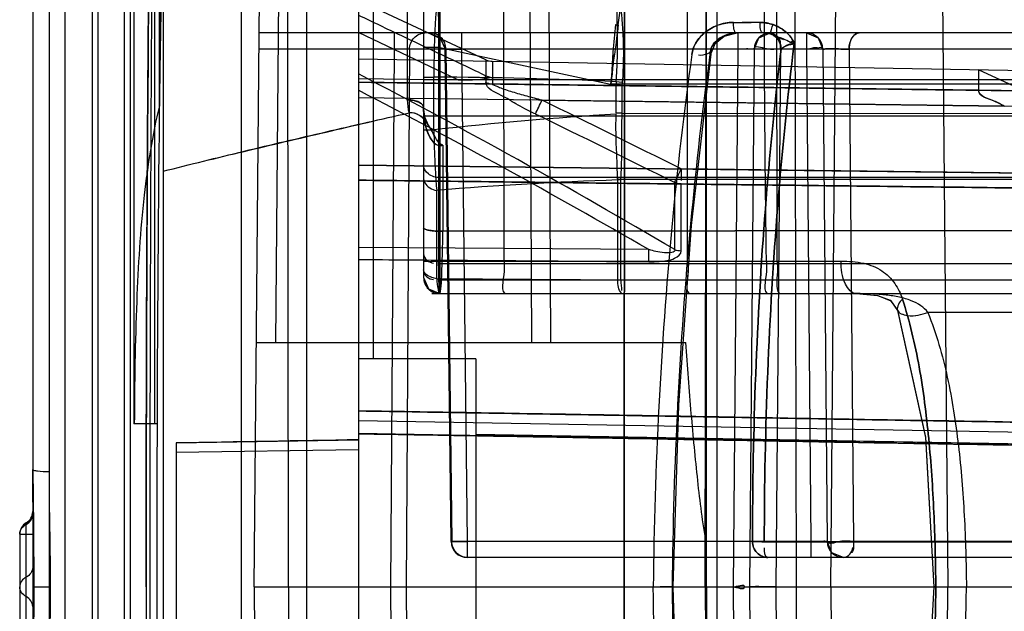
# Model space of a CAD drawing. Header units: millimetres. Extents: x 209 to 825, y 116 to 1310.
# Tile 38 of 70: x 208.56 to 223.68, y 1058.39 to 1067.47. Entities that reach past the tile are written whole.
import ezdxf

# ---------------------------------------------------------------- set-up
doc = ezdxf.new("R2010")
doc.units = ezdxf.units.MM
doc.header["$LTSCALE"] = 92.70943
doc.layers.get('0').update_dxf_attribs({"linetype": 'CONTINUOUS'})

msp = doc.modelspace()

# ---------------------------------------------------------------- linework, layer by layer
at = {"color": 7, "linetype": 'Continuous'}
for p, q in [((212.963, 1308.764), (212.963, 166.764)), ((210.763, 1306.564), (210.763, 168.964)), ((211.963, 1306.564), (211.963, 168.964)), ((213.763, 1081.764), (213.763, 1035.764)), ((209.763, 1075.764), (209.763, 1041.764)), ((210.707, 1066.148), (210.707, 1075.764)), ((219.263, 1075.764), (219.263, 1041.764)), ((210.317, 1075.591), (210.317, 1061.264)), ((208.763, 1074.764), (208.763, 1042.764)), ((210.631, 1074.199), (210.631, 1061.264)), ((212.163, 1058.764), (212.296, 1074.014)), ((214.513, 1074.014), (214.513, 1066.239)), ((212.496, 1062.514), (212.594, 1073.766)), ((212.689, 1058.764), (212.673, 1073.766)), ((213.994, 1062.264), (213.994, 1073.766)), ((214.763, 1073.764), (214.763, 1063.514)), ((214.994, 1073.766), (214.994, 1063.76)), ((215.998, 1063.76), (215.991, 1073.766)), ((216.425, 1062.514), (216.372, 1073.766)), ((216.654, 1073.766), (216.709, 1062.514)), ((217.84, 1058.764), (217.853, 1073.766)), ((217.854, 1073.766), (217.84, 1058.764)), ((218.816, 1063.76), (218.806, 1073.766)), ((219.087, 1058.764), (219.105, 1073.766)), ((219.104, 1058.764), (219.106, 1073.766)), ((220.191, 1063.76), (220.178, 1073.766)), ((220.451, 1073.766), (220.482, 1058.764)), ((221.013, 1058.764), (221.144, 1073.766)), ((222.678, 1073.766), (222.809, 1058.764)), ((209.673, 1072.109), (209.673, 1045.42)), ((210.171, 1045.418), (210.171, 1072.111)), ((210.171, 1045.417), (210.171, 1072.111)), ((209.013, 1071.764), (209.013, 1045.764)), ((209.263, 1046.014), (209.263, 1071.514)), ((210.263, 1046.014), (210.263, 1071.514)), ((215.013, 1068.414), (215.013, 1063.264)), ((215.72, 1066.852), (213.763, 1067.764)), ((217.751, 1067.389), (217.778, 1067.602)), ((219.518, 1067.426), (219.79, 1067.426)), ((219.926, 1067.426), (219.654, 1067.426)), ((228.447, 1067.264), (212.237, 1067.264)), ((215.3, 1066.54), (213.763, 1067.27)), ((214.309, 1067.264), (214.309, 1067.016)), ((215.343, 1067.264), (215.343, 1067.016)), ((219.585, 1067.264), (219.585, 1067.016)), ((220.641, 1067.264), (220.641, 1067.016)), ((220.641, 1067.264), (220.817, 1067.192)), ((228.691, 1067.017), (212.235, 1067.016)), ((214.309, 1067.016), (214.257, 1058.764)), ((214.547, 1067.016), (214.494, 1058.764)), ((215.013, 1067.042), (214.763, 1067.042)), ((215.013, 1067.041), (217.634, 1066.477)), ((215.184, 1059.461), (215.093, 1067.016)), ((215.105, 1067.016), (215.196, 1059.462)), ((215.343, 1067.016), (215.434, 1059.462)), ((219.585, 1067.016), (219.513, 1058.764)), ((219.835, 1067.016), (219.763, 1058.764)), ((220.239, 1067.016), (220.167, 1058.764)), ((220.641, 1067.016), (220.707, 1059.462)), ((220.891, 1067.016), (220.957, 1059.462)), ((221.295, 1067.016), (221.361, 1059.462)), ((225.417, 1066.661), (213.763, 1066.864)), ((215.72, 1066.852), (215.72, 1066.505)), ((215.821, 1066.828), (215.821, 1066.482)), ((223.282, 1066.698), (223.282, 1066.386)), ((226.163, 1065.355), (223.282, 1066.698)), ((215.3, 1066.539), (213.763, 1066.56)), ((214.763, 1066.586), (214.92, 1066.586)), ((228.827, 1066.543), (214.763, 1066.543)), ((214.92, 1065.775), (214.92, 1066.586)), ((225.417, 1066.358), (213.763, 1066.509)), ((223.282, 1066.386), (215.821, 1066.483)), ((226.563, 1066.477), (217.634, 1066.477)), ((217.718, 1066.034), (217.718, 1066.477)), ((217.72, 1066.517), (217.813, 1066.51)), ((217.811, 1066.034), (217.811, 1066.477)), ((225.417, 1066.118), (213.763, 1066.27)), ((223.676, 1066.141), (213.763, 1066.27)), ((216.582, 1066.233), (223.676, 1066.141)), ((228.837, 1065.986), (214.763, 1065.986)), ((217.811, 1066.034), (217.718, 1066.034)), ((217.811, 1066.028), (226.563, 1066.034)), ((214.92, 1065.775), (214.763, 1065.775)), ((215.057, 1065.543), (215.057, 1064.223)), ((225.062, 1065.102), (213.763, 1065.234)), ((213.763, 1065.234), (225.063, 1065.103)), ((213.763, 1065.234), (225.062, 1065.102)), ((228.871, 1065.044), (215.013, 1065.044)), ((225.815, 1065.094), (218.718, 1065.177)), ((225.063, 1064.873), (213.763, 1065.004)), ((217.739, 1065.007), (217.739, 1063.475)), ((226.563, 1065.018), (217.789, 1065.014)), ((218.616, 1064.969), (218.616, 1063.94)), ((218.718, 1063.922), (218.718, 1064.947)), ((214.964, 1063.493), (214.964, 1064.848)), ((215.013, 1064.222), (215.057, 1064.223)), ((215.057, 1064.223), (215.013, 1064.222)), ((228.646, 1064.242), (215.056, 1064.223)), ((215.056, 1064.223), (228.646, 1064.242)), ((218.221, 1063.939), (213.763, 1063.974)), ((214.994, 1063.76), (221.17, 1063.76)), ((228.89, 1063.721), (215.013, 1063.721)), ((226.263, 1063.47), (215.013, 1063.47)), ((214.888, 1063.264), (228.907, 1063.264)), ((228.907, 1063.269), (215.013, 1063.26)), ((226.263, 1062.975), (222.504, 1062.975)), ((212.196, 1062.514), (218.787, 1062.514)), ((215.563, 1062.264), (213.763, 1062.264)), ((215.563, 1062.264), (215.563, 1055.264)), ((215.563, 1061.437), (225.063, 1061.271)), ((225.063, 1061.27), (215.563, 1061.436)), ((210.671, 1061.264), (210.317, 1061.264)), ((225.417, 1061.111), (213.763, 1061.314)), ((225.417, 1061.111), (213.763, 1061.314)), ((225.457, 1060.911), (213.763, 1061.116)), ((225.417, 1060.931), (215.563, 1061.103)), ((210.963, 1060.974), (213.763, 1061.022)), ((210.963, 1060.974), (210.963, 1056.555)), ((213.763, 1060.865), (210.963, 1060.826)), ((208.663, 1057.783), (208.663, 1059.746)), ((208.563, 1059.573), (208.563, 1057.956)), ((208.563, 1059.573), (208.763, 1059.573)), ((208.663, 1059.573), (208.763, 1059.573)), ((220.707, 1059.462), (215.196, 1059.462)), ((215.434, 1059.462), (215.434, 1059.214)), ((219.992, 1059.457), (227.263, 1059.457)), ((227.263, 1059.457), (219.992, 1059.457)), ((220.707, 1059.462), (220.707, 1059.214)), ((221.031, 1059.287), (220.957, 1059.462)), ((227.558, 1059.462), (221.361, 1059.462)), ((227.319, 1059.214), (215.434, 1059.214)), ((208.782, 1058.764), (209.032, 1058.764)), ((212.163, 1058.764), (212.296, 1043.514)), ((212.163, 1058.764), (228.187, 1058.764)), ((212.689, 1058.764), (212.673, 1043.762)), ((214.257, 1058.764), (214.309, 1050.512)), ((214.494, 1058.764), (214.547, 1050.512)), ((217.84, 1058.764), (217.853, 1043.762)), ((217.854, 1043.762), (217.84, 1058.764)), ((219.087, 1058.764), (219.105, 1043.762)), ((219.104, 1058.764), (219.106, 1043.762)), ((219.513, 1058.764), (219.585, 1050.512)), ((219.763, 1058.764), (219.835, 1050.512)), ((220.167, 1058.764), (220.239, 1050.512)), ((220.482, 1058.764), (220.451, 1043.762)), ((221.013, 1058.764), (221.144, 1043.762)), ((222.678, 1043.762), (222.809, 1058.764))]:
    msp.add_line(p, q, dxfattribs=at)
for points in [[(214.843, 1067.264), (215.017, 1067.193), (215.093, 1067.021)], [(214.843, 1067.264), (215.019, 1067.192), (215.093, 1067.017)], [(219.182, 1066.967), (219.237, 1067.105), (219.376, 1067.216), (219.575, 1067.264)], [(219.219, 1067.077), (219.323, 1067.185), (219.444, 1067.244), (219.575, 1067.264)], [(219.835, 1067.016), (219.909, 1067.192), (220.085, 1067.264)], [(219.835, 1067.016), (219.909, 1067.192), (220.085, 1067.264)], [(219.982, 1067.264), (220.022, 1067.262), (220.061, 1067.257), (220.099, 1067.247)], [(220.641, 1067.264), (220.817, 1067.192), (220.891, 1067.016)], [(220.384, 1067.119), (220.401, 1067.125), (220.417, 1067.131), (220.436, 1067.139)], [(220.384, 1067.119), (220.407, 1067.119), (220.431, 1067.112), (220.452, 1067.1)], [(220.452, 1067.1), (220.448, 1067.113), (220.442, 1067.126), (220.436, 1067.139)], [(217.669, 1066.938), (217.665, 1066.83), (217.658, 1066.724), (217.651, 1066.62), (217.641, 1066.52)], [(217.643, 1066.519), (217.655, 1066.614), (217.664, 1066.717), (217.676, 1066.825), (217.695, 1066.936)], [(218.678, 1061.552), (218.876, 1064.308), (219.184, 1066.984)], [(215.698, 1066.558), (215.708, 1066.579), (215.715, 1066.596), (215.72, 1066.607)], [(215.821, 1066.583), (215.779, 1066.574), (215.739, 1066.565), (215.698, 1066.557)], [(215.72, 1066.607), (215.753, 1066.594), (215.787, 1066.586), (215.821, 1066.583)], [(214.84, 1065.845), (214.786, 1065.962), (214.763, 1066.117)], [(214.84, 1065.845), (214.784, 1065.969), (214.763, 1066.116)], [(215.057, 1065.543), (215.042, 1065.538), (215.028, 1065.535), (215.013, 1065.534)], [(215.013, 1065.535), (215.027, 1065.536), (215.042, 1065.539), (215.057, 1065.543)], [(217.789, 1065.014), (217.771, 1065.016), (217.738, 1065.025)], [(217.789, 1065.014), (217.772, 1065.011), (217.755, 1065.008), (217.739, 1065.007)], [(218.718, 1064.947), (218.683, 1064.95), (218.649, 1064.957), (218.616, 1064.969)], [(218.594, 1058.764), (218.678, 1061.552), (218.876, 1064.308)], [(214.763, 1063.514), (214.845, 1063.329), (215.013, 1063.264)], [(214.763, 1063.514), (214.839, 1063.335), (215.013, 1063.264)], [(214.763, 1063.514), (214.837, 1063.337), (215.013, 1063.264)], [(217.788, 1063.47), (217.771, 1063.471), (217.739, 1063.475)], [(217.802, 1063.272), (217.809, 1063.268), (217.811, 1063.265), (217.813, 1063.264)], [(221.404, 1063.264), (221.731, 1063.238), (221.926, 1063.162), (222.036, 1063.011)], [(221.404, 1063.264), (221.734, 1063.237), (221.937, 1063.154), (222.037, 1063.007)], [(222.037, 1063.008), (222.466, 1061.062), (222.595, 1058.766)], [(222.037, 1063.007), (222.467, 1061.055), (222.595, 1058.763)], [(208.763, 1060.564), (208.773, 1059.689), (208.782, 1058.764)], [(221.207, 1059.214), (221.031, 1059.287), (220.957, 1059.462)], [(208.782, 1058.765), (208.773, 1057.84), (208.763, 1056.965)], [(219.184, 1050.544), (218.876, 1053.22), (218.678, 1055.976), (218.594, 1058.765)], [(222.595, 1058.766), (222.467, 1056.474), (222.037, 1054.521)], [(222.595, 1058.763), (222.466, 1056.467), (222.037, 1054.521)]]:
    msp.add_lwpolyline(points, dxfattribs=at)
for centre, radius, start, end in [((217.77, 1067.745), 0.357, 260.8993, 266.8884), ((220.085, 1067.014), 0.25, 90, 179.5), ((220.641, 1067.014), 0.25, 0.5, 90), ((166.19, 975.296), 102.987, 59.3987, 62.48789), ((214.712, 1001.958), 64.628, 87.3324, 89.81517), ((218.34, 1066.477), 0.621, 176.3254, 179.9979), ((218.249, 1066.477), 0.437, 175.6192, 179.9964), ((161.833, 966.465), 112.609, 59.95125, 62.53864), ((215.314, 1066.239), 0.801, 180.037, 194.5901), ((62.054, 750.989), 351.081, 63.49775, 63.8866), ((221.139, 1009.663), 56.459, 93.474, 96.3244), ((47.581, 720.419), 384.665, 63.60003, 63.95467), ((219.747, 1005.691), 59.351, 91.93878, 94.62211), ((217.861, 1065.019), 0.123, 176.9297, 185.3416), ((215.013, 1063.514), 0.25, 179.9956, 270), ((208.563, 1059.919), 0.2, 300.008, 360), ((208.763, 1059.573), 0.2, 120.005, 180), ((215.434, 1059.464), 0.25, 180.6898, 270), ((221.207, 1059.464), 0.25, 180.5, 270)]:
    msp.add_arc(centre, radius, start, end, dxfattribs=at)
for centre, major_axis, ratio, start_param, end_param in [((210.853, 1058.764), (0, 20), 0.017455, 0.603191, 2.538401), ((210.894, 1058.764), (0, 13), 0.017455, 0.614957, 2.526636), ((213.763, 1058.764), (744.77, 12.803), 0.00303, 1.570744, 1.574504)]:
    msp.add_ellipse(centre, major_axis=major_axis, ratio=ratio, start_param=start_param, end_param=end_param, dxfattribs=at)
for points, knots in [([(210.657, 1042.977), (210.643, 1044.034), (210.619, 1046.231), (210.592, 1049.63), (210.574, 1053.21), (210.565, 1056.9), (210.565, 1060.628), (210.574, 1064.318), (210.592, 1067.899), (210.619, 1071.297), (210.643, 1073.495), (210.657, 1074.552)], [0, 0, 0, 0, 0.100414, 0.208777, 0.322924, 0.44058, 0.559415, 0.677072, 0.79122, 0.899584, 1, 1, 1, 1]), ([(210.504, 1058.764), (210.504, 1059.74), (210.506, 1061.671), (210.517, 1064.516), (210.535, 1067.236), (210.56, 1069.774), (210.591, 1072.074), (210.617, 1073.523), (210.631, 1074.199)], [0, 0, 0, 0, 0.189691, 0.375302, 0.55283, 0.718446, 0.868581, 1, 1, 1, 1]), ([(220.024, 1063.76), (220.01, 1064.875), (219.987, 1067.101), (220, 1070.437), (219.977, 1072.658), (219.964, 1073.766)], [0, 0, 0, 0, 0.33424, 0.667564, 1, 1, 1, 1]), ([(210.763, 1069.383), (210.755, 1069.066), (210.741, 1068.388), (210.722, 1067.31), (210.712, 1066.548), (210.707, 1066.148)], [0, 0, 0, 0, 0.293826, 0.6287, 1, 1, 1, 1]), ([(215.013, 1067.041), (215.007, 1067.177), (214.998, 1067.433), (214.984, 1067.787), (214.973, 1068.07), (214.967, 1068.232), (214.964, 1068.297)], [0, 0, 0, 0, 0.322975, 0.613041, 0.845268, 1, 1, 1, 1]), ([(214.964, 1067.701), (214.957, 1067.634), (214.943, 1067.48), (214.931, 1067.222), (214.922, 1066.917), (214.92, 1066.699), (214.92, 1066.586)], [0, 0, 0, 0, 0.179945, 0.415225, 0.695923, 1, 1, 1, 1]), ([(217.72, 1066.517), (217.727, 1066.639), (217.739, 1066.874), (217.742, 1067.199), (217.733, 1067.465), (217.735, 1067.619), (217.739, 1067.682)], [0, 0, 0, 0, 0.316096, 0.60374, 0.83773, 1, 1, 1, 1]), ([(217.788, 1067.678), (217.792, 1067.614), (217.806, 1067.46), (217.827, 1067.194), (217.832, 1066.867), (217.821, 1066.633), (217.813, 1066.51)], [0, 0, 0, 0, 0.163047, 0.397464, 0.684662, 1, 1, 1, 1]), ([(213.763, 1067.539), (213.98, 1067.435), (214.415, 1067.228), (215.068, 1066.918), (215.503, 1066.711), (215.72, 1066.607)], [0, 0, 0, 0, 0.333258, 0.666582, 1, 1, 1, 1]), ([(217.634, 1066.477), (217.651, 1066.559), (217.659, 1066.725), (217.676, 1067.031), (217.697, 1067.253), (217.714, 1067.393)], [0, 0, 0, 0, 0.274781, 0.539748, 1, 1, 1, 1]), ([(217.751, 1067.389), (217.732, 1067.249), (217.708, 1067.028), (217.659, 1066.725), (217.651, 1066.559), (217.634, 1066.477)], [0, 0, 0, 0, 0.461221, 0.725379, 1, 1, 1, 1]), ([(218.88, 1066.936), (218.888, 1066.998), (218.937, 1067.128), (219.083, 1067.288), (219.285, 1067.399), (219.441, 1067.425), (219.518, 1067.426)], [0, 0, 0, 0, 0.216203, 0.464728, 0.732577, 1, 1, 1, 1]), ([(219.518, 1067.426), (219.434, 1067.426), (219.271, 1067.396), (219.069, 1067.277), (218.932, 1067.119), (218.888, 1066.995), (218.88, 1066.936)], [0, 0, 0, 0, 0.291483, 0.557427, 0.795482, 1, 1, 1, 1]), ([(220.128, 1067.392), (220.181, 1067.372), (220.314, 1067.306), (220.421, 1067.186), (220.452, 1067.1)], [0, 0, 0, 0, 0.380634, 1, 1, 1, 1]), ([(220.436, 1067.139), (220.397, 1067.214), (220.297, 1067.315), (220.176, 1067.376), (220.128, 1067.392)], [0, 0, 0, 0, 0.62883, 1, 1, 1, 1]), ([(214.547, 1067.016), (214.547, 1067.079), (214.595, 1067.208), (214.723, 1067.264), (214.784, 1067.264)], [0, 0, 0, 0, 0.508962, 1, 1, 1, 1]), ([(215.105, 1067.016), (215.105, 1067.079), (215.056, 1067.208), (214.928, 1067.264), (214.868, 1067.264)], [0, 0, 0, 0, 0.508964, 1, 1, 1, 1]), ([(219.575, 1067.264), (219.525, 1067.264), (219.366, 1067.24), (219.204, 1067.125), (219.174, 1067.016)], [0, 0, 0, 0, 0.304023, 1, 1, 1, 1]), ([(219.174, 1067.016), (219.185, 1067.052), (219.233, 1067.139), (219.376, 1067.237), (219.511, 1067.263), (219.575, 1067.264)], [0, 0, 0, 0, 0.215736, 0.596217, 1, 1, 1, 1]), ([(220.099, 1067.247), (220.148, 1067.224), (220.221, 1067.162), (220.248, 1067.069), (220.25, 1067.016)], [0, 0, 0, 0, 0.507726, 1, 1, 1, 1]), ([(220.25, 1067.016), (220.248, 1067.074), (220.219, 1067.166), (220.144, 1067.226), (220.099, 1067.247)], [0, 0, 0, 0, 0.532842, 1, 1, 1, 1]), ([(221.449, 1067.264), (221.429, 1067.264), (221.327, 1067.225), (221.295, 1067.099), (221.295, 1067.016)], [0, 0, 0, 0, 0.193216, 1, 1, 1, 1]), ([(221.295, 1067.016), (221.295, 1067.047), (221.304, 1067.144), (221.379, 1067.264), (221.449, 1067.264)], [0, 0, 0, 0, 0.305389, 1, 1, 1, 1]), ([(215.105, 1067.016), (215.063, 1067.018), (215.264, 1067.018), (215.306, 1067.017), (215.343, 1067.016)], [0, 0, 0, 0, 0.535617, 1, 1, 1, 1]), ([(215.343, 1067.016), (215.306, 1067.017), (215.264, 1067.018), (215.063, 1067.018), (215.105, 1067.016)], [0, 0, 0, 0, 0.464415, 1, 1, 1, 1]), ([(218.582, 1058.764), (218.591, 1059.698), (218.648, 1061.558), (218.844, 1064.311), (219.051, 1066.126), (219.174, 1067.016)], [0, 0, 0, 0, 0.338233, 0.674208, 1, 1, 1, 1]), ([(219.835, 1067.016), (219.835, 1067.023), (219.794, 1067.009), (219.756, 1067.022), (219.673, 1067.015), (219.617, 1067.017), (219.585, 1067.016)], [0, 0, 0, 0, 0.082688, 0.303796, 0.623014, 1, 1, 1, 1]), ([(219.811, 1059.462), (219.811, 1060.317), (219.844, 1062.019), (219.99, 1064.539), (220.153, 1066.201), (220.25, 1067.016)], [0, 0, 0, 0, 0.338818, 0.674453, 1, 1, 1, 1]), ([(220.25, 1067.016), (220.153, 1066.201), (219.99, 1064.539), (219.844, 1062.019), (219.811, 1060.317), (219.811, 1059.462)], [0, 0, 0, 0, 0.325547, 0.661181, 1, 1, 1, 1]), ([(220.239, 1067.016), (220.169, 1067.018), (220.069, 1066.986), (219.836, 1067.081), (219.835, 1067.016)], [0, 0, 0, 0, 0.522353, 1, 1, 1, 1]), ([(220.452, 1067.1), (220.349, 1066.275), (220.18, 1064.595), (220.028, 1062.046), (219.993, 1060.323), (219.992, 1059.457)], [0, 0, 0, 0, 0.325305, 0.66108, 1, 1, 1, 1]), ([(219.992, 1059.457), (219.993, 1060.323), (220.028, 1062.046), (220.18, 1064.595), (220.349, 1066.275), (220.452, 1067.1)], [0, 0, 0, 0, 0.33892, 0.674695, 1, 1, 1, 1]), ([(220.891, 1067.016), (220.891, 1067.02), (220.912, 1067.014), (220.933, 1067.021), (220.98, 1067.018), (221.057, 1067.02), (221.165, 1067.018), (221.252, 1067.017), (221.295, 1067.016)], [0, 0, 0, 0, 0.025643, 0.097129, 0.206956, 0.347543, 0.682423, 1, 1, 1, 1]), ([(221.295, 1067.016), (221.252, 1067.017), (221.165, 1067.018), (221.057, 1067.02), (220.98, 1067.018), (220.933, 1067.021), (220.912, 1067.014), (220.891, 1067.02), (220.891, 1067.016)], [0, 0, 0, 0, 0.317522, 0.652333, 0.792937, 0.902807, 0.974337, 1, 1, 1, 1]), ([(218.88, 1066.936), (218.757, 1066.054), (218.551, 1064.256), (218.355, 1061.53), (218.298, 1059.688), (218.288, 1058.764)], [0, 0, 0, 0, 0.325947, 0.661964, 1, 1, 1, 1]), ([(215.698, 1066.558), (215.617, 1066.544), (215.484, 1066.54), (215.351, 1066.539), (215.3, 1066.54)], [0, 0, 0, 0, 0.616481, 1, 1, 1, 1]), ([(213.763, 1066.509), (215.057, 1066.492), (217.646, 1066.459), (221.53, 1066.408), (224.121, 1066.375), (225.417, 1066.358)], [0, 0, 0, 0, 0.333051, 0.666387, 1, 1, 1, 1]), ([(213.763, 1066.509), (214.82, 1066.495), (216.935, 1066.468), (220.108, 1066.427), (222.224, 1066.4), (223.282, 1066.386)], [0, 0, 0, 0, 0.333105, 0.66644, 1, 1, 1, 1]), ([(216.48, 1066.021), (216.426, 1066.047), (216.326, 1066.098), (216.145, 1066.191), (215.964, 1066.319), (215.72, 1066.402), (215.72, 1066.505)], [0, 0, 0, 0, 0.200094, 0.375602, 0.659928, 1, 1, 1, 1]), ([(215.72, 1066.505), (215.736, 1066.498), (215.769, 1066.487), (215.804, 1066.483), (215.821, 1066.482)], [0, 0, 0, 0, 0.498844, 1, 1, 1, 1]), ([(216.582, 1066.233), (216.505, 1066.253), (216.353, 1066.292), (216.167, 1066.345), (216.028, 1066.389), (215.931, 1066.421), (215.873, 1066.451), (215.821, 1066.469), (215.821, 1066.482)], [0, 0, 0, 0, 0.296814, 0.584468, 0.721339, 0.847089, 0.950053, 1, 1, 1, 1]), ([(223.676, 1066.141), (223.624, 1066.166), (223.506, 1066.244), (223.287, 1066.288), (223.282, 1066.386)], [0, 0, 0, 0, 0.372821, 1, 1, 1, 1]), ([(223.676, 1066.141), (223.63, 1066.163), (223.511, 1066.24), (223.282, 1066.282), (223.282, 1066.386)], [0, 0, 0, 0, 0.328977, 1, 1, 1, 1]), ([(210.707, 1066.148), (210.599, 1065.696), (210.442, 1064.697), (210.342, 1063.063), (210.326, 1061.892), (210.322, 1061.264)], [0, 0, 0, 0, 0.283748, 0.616467, 1, 1, 1, 1]), ([(214.763, 1066.116), (214.761, 1066.137), (214.744, 1066.172), (214.686, 1066.208), (214.608, 1066.233), (214.548, 1066.238), (214.513, 1066.239)], [0, 0, 0, 0, 0.184054, 0.393392, 0.654264, 1, 1, 1, 1]), ([(214.513, 1066.239), (214.553, 1066.238), (214.614, 1066.232), (214.687, 1066.206), (214.74, 1066.174), (214.76, 1066.14), (214.763, 1066.116)], [0, 0, 0, 0, 0.395819, 0.607459, 0.784062, 1, 1, 1, 1]), ([(214.763, 1066.116), (214.763, 1066.039), (214.777, 1065.902), (214.83, 1065.699), (214.927, 1065.539), (215.013, 1065.535)], [0, 0, 0, 0, 0.348271, 0.609435, 1, 1, 1, 1]), ([(215.013, 1065.534), (214.949, 1065.538), (214.855, 1065.647), (214.785, 1065.851), (214.763, 1066.012), (214.763, 1066.116)], [0, 0, 0, 0, 0.290752, 0.53363, 1, 1, 1, 1]), ([(210.763, 1065.142), (211.177, 1065.247), (212.012, 1065.451), (213.272, 1065.744), (214.114, 1065.943), (214.539, 1066.037)], [0, 0, 0, 0, 0.330502, 0.663877, 1, 1, 1, 1]), ([(210.763, 1065.142), (211.177, 1065.247), (212.01, 1065.453), (213.269, 1065.749), (214.114, 1065.943), (214.539, 1066.037)], [0, 0, 0, 0, 0.330119, 0.663468, 1, 1, 1, 1]), ([(215.057, 1065.543), (215.001, 1065.559), (214.927, 1065.694), (214.84, 1065.855), (214.719, 1066.011), (214.593, 1066.049), (214.539, 1066.038)], [0, 0, 0, 0, 0.233187, 0.532507, 0.776066, 1, 1, 1, 1]), ([(215.057, 1065.543), (214.999, 1065.55), (214.934, 1065.686), (214.849, 1065.836), (214.737, 1066), (214.602, 1066.044), (214.539, 1066.037)], [0, 0, 0, 0, 0.232286, 0.487682, 0.746597, 1, 1, 1, 1]), ([(217.738, 1065.025), (217.738, 1065.117), (217.733, 1065.322), (217.714, 1065.653), (217.715, 1065.893), (217.718, 1066.02)], [0, 0, 0, 0, 0.276655, 0.618415, 1, 1, 1, 1]), ([(217.789, 1065.014), (217.796, 1065.084), (217.804, 1065.238), (217.803, 1065.479), (217.803, 1065.746), (217.808, 1065.931), (217.811, 1066.028)], [0, 0, 0, 0, 0.210316, 0.453584, 0.713279, 1, 1, 1, 1]), ([(214.92, 1065.775), (214.922, 1065.666), (214.927, 1065.45), (214.942, 1065.141), (214.955, 1064.941), (214.964, 1064.848)], [0, 0, 0, 0, 0.353228, 0.699245, 1, 1, 1, 1]), ([(215.013, 1065.044), (214.951, 1065.044), (214.831, 1065.074), (214.763, 1065.188), (214.763, 1065.24)], [0, 0, 0, 0, 0.542267, 1, 1, 1, 1]), ([(218.616, 1064.969), (218.621, 1064.98), (218.655, 1065.05), (218.689, 1065.119), (218.718, 1065.177)], [0, 0, 0, 0, 0.159679, 1, 1, 1, 1]), ([(225.063, 1064.872), (223.807, 1064.887), (221.295, 1064.917), (217.528, 1064.96), (215.018, 1064.99), (213.763, 1065.005)], [0, 0, 0, 0, 0.333542, 0.666872, 1, 1, 1, 1]), ([(213.763, 1065.005), (215.018, 1064.99), (217.528, 1064.96), (221.295, 1064.917), (223.807, 1064.887), (225.063, 1064.872)], [0, 0, 0, 0, 0.333125, 0.666456, 1, 1, 1, 1]), ([(214.763, 1065.023), (214.763, 1065.003), (214.796, 1064.912), (214.892, 1064.859), (214.964, 1064.848)], [0, 0, 0, 0, 0.213492, 1, 1, 1, 1]), ([(217.788, 1063.47), (217.788, 1063.658), (217.788, 1064.016), (217.788, 1064.531), (217.788, 1064.858), (217.789, 1065.014)], [0, 0, 0, 0, 0.364308, 0.69669, 1, 1, 1, 1]), ([(218.718, 1064.947), (219.422, 1064.939), (220.832, 1064.922), (222.947, 1064.898), (224.358, 1064.881), (225.063, 1064.872)], [0, 0, 0, 0, 0.333212, 0.666548, 1, 1, 1, 1]), ([(214.763, 1064.273), (214.77, 1064.264), (214.792, 1064.245), (214.848, 1064.235), (214.923, 1064.224), (214.979, 1064.222), (215.013, 1064.222)], [0, 0, 0, 0, 0.125947, 0.338024, 0.624086, 1, 1, 1, 1]), ([(215.013, 1064.222), (214.98, 1064.222), (214.922, 1064.224), (214.847, 1064.235), (214.791, 1064.245), (214.769, 1064.264), (214.763, 1064.273)], [0, 0, 0, 0, 0.372727, 0.666623, 0.880594, 1, 1, 1, 1]), ([(215.013, 1063.264), (215.019, 1063.287), (215.038, 1063.375), (215.041, 1063.569), (215.053, 1063.865), (215.058, 1064.095), (215.057, 1064.223)], [0, 0, 0, 0, 0.07387, 0.280968, 0.602344, 1, 1, 1, 1]), ([(218.221, 1063.754), (218.221, 1063.767), (218.22, 1063.829), (218.22, 1063.89), (218.221, 1063.939)], [0, 0, 0, 0, 0.20811, 1, 1, 1, 1]), ([(218.616, 1063.94), (218.633, 1063.889), (218.385, 1063.885), (218.3, 1063.919), (218.221, 1063.939)], [0, 0, 0, 0, 0.396751, 1, 1, 1, 1]), ([(218.221, 1063.754), (218.274, 1063.753), (218.408, 1063.759), (218.585, 1063.773), (218.718, 1063.872), (218.718, 1063.922)], [0, 0, 0, 0, 0.285999, 0.723837, 1, 1, 1, 1]), ([(213.763, 1063.789), (214.258, 1063.785), (215.249, 1063.777), (216.735, 1063.766), (217.726, 1063.758), (218.221, 1063.754)], [0, 0, 0, 0, 0.333295, 0.666627, 1, 1, 1, 1]), ([(214.763, 1063.762), (214.763, 1063.756), (214.799, 1063.768), (214.834, 1063.756), (214.912, 1063.762), (214.965, 1063.76), (214.994, 1063.76)], [0, 0, 0, 0, 0.073427, 0.288405, 0.623256, 1, 1, 1, 1]), ([(214.994, 1063.76), (214.994, 1063.697), (214.995, 1063.583), (214.998, 1063.446), (215.003, 1063.358), (215.004, 1063.308), (215.01, 1063.285), (215.009, 1063.264), (215.013, 1063.264)], [0, 0, 0, 0, 0.377011, 0.695558, 0.820542, 0.91609, 0.97734, 1, 1, 1, 1]), ([(215.013, 1063.264), (215.009, 1063.264), (215.01, 1063.285), (215.004, 1063.308), (215.003, 1063.358), (214.998, 1063.446), (214.995, 1063.583), (214.994, 1063.697), (214.994, 1063.76)], [0, 0, 0, 0, 0.022659, 0.083909, 0.179457, 0.304441, 0.622988, 1, 1, 1, 1]), ([(215.998, 1063.76), (215.998, 1063.709), (216.019, 1063.568), (215.926, 1063.264), (216.041, 1063.264)], [0, 0, 0, 0, 0.307561, 1, 1, 1, 1]), ([(218.816, 1063.76), (218.816, 1063.709), (218.843, 1063.567), (218.756, 1063.264), (218.871, 1063.264)], [0, 0, 0, 0, 0.306306, 1, 1, 1, 1]), ([(220.024, 1063.76), (220.024, 1063.709), (220.045, 1063.568), (219.954, 1063.264), (220.068, 1063.264)], [0, 0, 0, 0, 0.308058, 1, 1, 1, 1]), ([(220.191, 1063.76), (220.191, 1063.709), (220.209, 1063.565), (220.146, 1063.264), (220.263, 1063.264)], [0, 0, 0, 0, 0.305536, 1, 1, 1, 1]), ([(221.17, 1063.76), (221.286, 1063.763), (221.505, 1063.749), (221.801, 1063.636), (222.005, 1063.431), (222.086, 1063.265), (222.113, 1063.181)], [0, 0, 0, 0, 0.291939, 0.543883, 0.777692, 1, 1, 1, 1]), ([(221.405, 1063.264), (221.331, 1063.264), (221.186, 1063.456), (221.17, 1063.641), (221.17, 1063.76)], [0, 0, 0, 0, 0.380686, 1, 1, 1, 1]), ([(214.964, 1063.493), (214.939, 1063.496), (214.862, 1063.514), (214.763, 1063.571), (214.763, 1063.629)], [0, 0, 0, 0, 0.309406, 1, 1, 1, 1]), ([(214.964, 1063.493), (214.968, 1063.437), (214.976, 1063.361), (214.993, 1063.291), (215.006, 1063.264), (215.013, 1063.264)], [0, 0, 0, 0, 0.709882, 0.910042, 1, 1, 1, 1]), ([(214.964, 1063.493), (215.277, 1063.491), (215.898, 1063.488), (216.823, 1063.481), (217.435, 1063.477), (217.739, 1063.475)], [0, 0, 0, 0, 0.338135, 0.671458, 1, 1, 1, 1]), ([(222.504, 1062.975), (222.474, 1063.014), (222.394, 1063.088), (222.242, 1063.163), (222.062, 1063.215), (221.859, 1063.246), (221.638, 1063.262), (221.485, 1063.264), (221.405, 1063.264)], [0, 0, 0, 0, 0.128494, 0.271784, 0.432697, 0.60665, 0.794857, 1, 1, 1, 1]), ([(222.113, 1063.181), (222.068, 1063.137), (221.974, 1062.99), (222.257, 1062.895), (222.403, 1062.943), (222.504, 1062.975)], [0, 0, 0, 0, 0.276532, 0.529616, 1, 1, 1, 1]), ([(222.113, 1063.181), (222.069, 1063.138), (221.972, 1062.99), (222.258, 1062.894), (222.404, 1062.943), (222.504, 1062.975)], [0, 0, 0, 0, 0.274522, 0.534412, 1, 1, 1, 1]), ([(222.113, 1063.181), (222.224, 1062.839), (222.348, 1062.312), (222.457, 1061.592), (222.54, 1060.849), (222.603, 1059.904), (222.621, 1059.145), (222.625, 1058.763)], [0, 0, 0, 0, 0.240625, 0.363961, 0.489331, 0.743396, 1, 1, 1, 1]), ([(222.625, 1058.765), (222.621, 1059.146), (222.603, 1059.905), (222.54, 1060.849), (222.457, 1061.592), (222.348, 1062.312), (222.224, 1062.839), (222.113, 1063.181)], [0, 0, 0, 0, 0.256241, 0.510429, 0.63586, 0.759257, 1, 1, 1, 1]), ([(222.504, 1062.975), (222.632, 1062.652), (222.776, 1062.15), (222.903, 1061.462), (222.999, 1060.754), (223.071, 1059.854), (223.091, 1059.129), (223.095, 1058.764)], [0, 0, 0, 0, 0.242579, 0.365942, 0.491014, 0.743999, 1, 1, 1, 1]), ([(219.106, 1059.431), (219.046, 1059.75), (218.965, 1060.414), (218.867, 1061.443), (218.813, 1062.15), (218.787, 1062.514)], [0, 0, 0, 0, 0.31412, 0.646419, 1, 1, 1, 1]), ([(225.063, 1061.273), (223.807, 1061.293), (221.295, 1061.335), (217.528, 1061.403), (215.018, 1061.444), (213.763, 1061.465)], [0, 0, 0, 0, 0.33354, 0.666874, 1, 1, 1, 1]), ([(213.763, 1061.465), (215.018, 1061.444), (217.528, 1061.402), (221.295, 1061.335), (223.807, 1061.293), (225.063, 1061.272)], [0, 0, 0, 0, 0.333123, 0.666457, 1, 1, 1, 1]), ([(213.763, 1061.113), (215.062, 1061.092), (217.661, 1061.048), (221.558, 1060.978), (224.157, 1060.935), (225.457, 1060.913)], [0, 0, 0, 0, 0.33329, 0.666629, 1, 1, 1, 1]), ([(215.563, 1061.105), (216.657, 1061.086), (218.846, 1061.045), (222.131, 1060.99), (224.322, 1060.949), (225.417, 1060.929)], [0, 0, 0, 0, 0.333095, 0.666428, 1, 1, 1, 1]), ([(209.013, 1060.53), (208.954, 1060.53), (208.87, 1060.532), (208.797, 1060.547), (208.763, 1060.556), (208.763, 1060.564)], [0, 0, 0, 0, 0.693554, 0.911763, 1, 1, 1, 1]), ([(209.013, 1060.53), (209.014, 1060.335), (209.017, 1059.943), (209.028, 1059.355), (209.031, 1058.961), (209.032, 1058.764)], [0, 0, 0, 0, 0.331552, 0.665238, 1, 1, 1, 1]), ([(215.434, 1059.214), (215.373, 1059.214), (215.245, 1059.27), (215.197, 1059.399), (215.196, 1059.462)], [0, 0, 0, 0, 0.491038, 1, 1, 1, 1]), ([(219.992, 1059.457), (219.972, 1059.457), (219.912, 1059.458), (219.851, 1059.458), (219.811, 1059.462)], [0, 0, 0, 0, 0.322005, 1, 1, 1, 1]), ([(219.811, 1059.462), (219.811, 1059.399), (219.859, 1059.27), (219.987, 1059.214), (220.048, 1059.214)], [0, 0, 0, 0, 0.50896, 1, 1, 1, 1]), ([(220.048, 1059.214), (219.987, 1059.214), (219.859, 1059.27), (219.811, 1059.399), (219.811, 1059.462)], [0, 0, 0, 0, 0.491039, 1, 1, 1, 1]), ([(219.811, 1059.462), (219.82, 1059.461), (219.88, 1059.458), (219.941, 1059.458), (219.992, 1059.457)], [0, 0, 0, 0, 0.153883, 1, 1, 1, 1]), ([(220.957, 1059.462), (220.957, 1059.455), (220.916, 1059.469), (220.878, 1059.457), (220.795, 1059.463), (220.738, 1059.462), (220.707, 1059.462)], [0, 0, 0, 0, 0.082688, 0.303796, 0.623014, 1, 1, 1, 1]), ([(221.361, 1059.462), (221.291, 1059.461), (221.191, 1059.493), (220.958, 1059.398), (220.957, 1059.462)], [0, 0, 0, 0, 0.522353, 1, 1, 1, 1]), ([(219.107, 1058.764), (219.106, 1058.838), (219.106, 1058.987), (219.106, 1059.209), (219.106, 1059.357), (219.106, 1059.431)], [0, 0, 0, 0, 0.333335, 0.666668, 1, 1, 1, 1]), ([(209.032, 1058.764), (209.031, 1058.567), (209.028, 1058.174), (209.017, 1057.585), (209.014, 1057.194), (209.013, 1056.999)], [0, 0, 0, 0, 0.334761, 0.668447, 1, 1, 1, 1]), ([(210.504, 1058.764), (210.504, 1057.788), (210.506, 1055.857), (210.517, 1053.013), (210.535, 1050.293), (210.56, 1047.755), (210.591, 1045.454), (210.617, 1044.006), (210.631, 1043.33)], [0, 0, 0, 0, 0.189691, 0.375302, 0.55283, 0.718446, 0.868581, 1, 1, 1, 1]), ([(218.88, 1050.592), (218.757, 1051.475), (218.551, 1053.273), (218.355, 1055.999), (218.298, 1057.841), (218.288, 1058.764)], [0, 0, 0, 0, 0.325947, 0.661964, 1, 1, 1, 1]), ([(219.174, 1050.512), (219.051, 1051.403), (218.844, 1053.218), (218.648, 1055.971), (218.591, 1057.831), (218.582, 1058.764)], [0, 0, 0, 0, 0.325792, 0.661767, 1, 1, 1, 1]), ([(219.107, 1058.764), (219.106, 1058.69), (219.106, 1058.542), (219.106, 1058.32), (219.106, 1058.172), (219.106, 1058.098)], [0, 0, 0, 0, 0.333335, 0.666668, 1, 1, 1, 1]), ([(220.167, 1058.764), (220.097, 1058.764), (219.962, 1058.768), (219.827, 1058.768), (219.763, 1058.764)], [0, 0, 0, 0, 0.5234, 1, 1, 1, 1]), ([(220.167, 1058.764), (220.097, 1058.764), (219.962, 1058.761), (219.827, 1058.761), (219.763, 1058.764)], [0, 0, 0, 0, 0.5234, 1, 1, 1, 1]), ([(222.113, 1054.348), (222.224, 1054.689), (222.348, 1055.217), (222.457, 1055.937), (222.54, 1056.68), (222.603, 1057.624), (222.621, 1058.384), (222.625, 1058.765)], [0, 0, 0, 0, 0.240625, 0.363961, 0.489331, 0.743396, 1, 1, 1, 1]), ([(222.625, 1058.763), (222.621, 1058.382), (222.603, 1057.623), (222.54, 1056.68), (222.457, 1055.937), (222.348, 1055.217), (222.224, 1054.689), (222.113, 1054.348)], [0, 0, 0, 0, 0.256241, 0.510429, 0.63586, 0.759257, 1, 1, 1, 1]), ([(222.504, 1054.554), (222.632, 1054.877), (222.776, 1055.378), (222.903, 1056.067), (222.999, 1056.774), (223.071, 1057.675), (223.091, 1058.4), (223.095, 1058.764)], [0, 0, 0, 0, 0.242579, 0.365942, 0.491014, 0.743999, 1, 1, 1, 1]), ([(222.625, 1058.765), (222.567, 1058.766), (222.938, 1058.765), (222.996, 1058.765), (223.095, 1058.764)], [0, 0, 0, 0, 0.370319, 1, 1, 1, 1]), ([(222.625, 1058.763), (222.567, 1058.762), (222.938, 1058.763), (222.996, 1058.764), (223.095, 1058.764)], [0, 0, 0, 0, 0.370319, 1, 1, 1, 1])]:
    msp.add_open_spline(points, degree=3, knots=knots, dxfattribs=at)
for points in [[(219.575, 1067.264), (219.517, 1067.264), (219.523, 1067.369), (219.518, 1067.426)], [(219.982, 1067.264), (219.925, 1067.264), (219.931, 1067.369), (219.926, 1067.426)], [(219.926, 1067.426), (219.994, 1067.425), (220.064, 1067.415), (220.128, 1067.392)], [(220.128, 1067.392), (220.064, 1067.415), (219.994, 1067.426), (219.926, 1067.426)], [(220.099, 1067.247), (220.08, 1067.293), (220.114, 1067.345), (220.128, 1067.392)], [(220.099, 1067.247), (220.08, 1067.293), (220.114, 1067.345), (220.128, 1067.392)], [(220.085, 1067.264), (220.155, 1067.264), (220.227, 1067.181), (220.227, 1067.111)], [(220.099, 1067.247), (220.164, 1067.228), (220.222, 1067.191), (220.285, 1067.164)], [(220.239, 1067.016), (220.239, 1067.077), (220.254, 1067.192), (220.193, 1067.192)], [(220.452, 1067.1), (220.373, 1067.122), (220.304, 1067.171), (220.225, 1067.194)], [(214.547, 1067.016), (214.467, 1067.018), (214.388, 1067.017), (214.309, 1067.016)], [(219.174, 1067.016), (219.216, 1066.96), (219.053, 1066.909), (218.983, 1066.923)], [(219.174, 1067.016), (219.216, 1066.96), (219.053, 1066.909), (218.984, 1066.923)], [(220.25, 1067.016), (220.299, 1067.07), (220.381, 1067.085), (220.452, 1067.1)], [(220.452, 1067.1), (220.4, 1067.089), (220.336, 1067.09), (220.3, 1067.051)], [(220.641, 1067.016), (220.7, 1067.017), (220.817, 1067.076), (220.818, 1067.017)], [(220.891, 1067.016), (220.891, 1067.068), (220.788, 1067.018), (220.737, 1067.017)], [(215.72, 1066.852), (215.751, 1066.837), (215.787, 1066.829), (215.821, 1066.828)], [(216.48, 1066.021), (216.512, 1066.093), (216.547, 1066.163), (216.582, 1066.233)], [(218.718, 1065.177), (218.717, 1065.119), (218.715, 1065.06), (218.717, 1065.002)], [(214.763, 1063.876), (214.763, 1063.806), (214.847, 1063.733), (214.917, 1063.733)], [(218.616, 1063.94), (218.649, 1063.929), (218.683, 1063.923), (218.718, 1063.922)], [(214.763, 1063.617), (214.763, 1063.55), (214.847, 1063.482), (214.915, 1063.482)], [(217.802, 1063.272), (217.745, 1063.314), (217.748, 1063.405), (217.739, 1063.475)], [(217.788, 1063.47), (217.79, 1063.417), (217.799, 1063.363), (217.8, 1063.31)], [(208.786, 1058.764), (208.786, 1059.364), (208.763, 1059.964), (208.763, 1060.564)], [(208.663, 1059.723), (208.717, 1059.749), (208.763, 1059.812), (208.763, 1059.873)], [(208.563, 1059.573), (208.563, 1059.633), (208.609, 1059.696), (208.663, 1059.723)], [(215.196, 1059.462), (215.117, 1059.459), (215.355, 1059.461), (215.434, 1059.462)], [(215.434, 1059.462), (215.377, 1059.461), (215.205, 1059.458), (215.263, 1059.461)], [(221.361, 1059.462), (221.361, 1059.402), (221.376, 1059.287), (221.315, 1059.287)], [(220.048, 1059.214), (219.995, 1059.214), (219.997, 1059.311), (219.997, 1059.364)], [(221.207, 1059.214), (221.277, 1059.214), (221.348, 1059.298), (221.349, 1059.367)], [(208.763, 1059.064), (208.763, 1059.004), (208.717, 1058.941), (208.663, 1058.914)], [(208.663, 1058.914), (208.609, 1058.887), (208.563, 1058.824), (208.563, 1058.764)], [(208.663, 1058.614), (208.609, 1058.641), (208.563, 1058.704), (208.563, 1058.764)], [(208.763, 1056.965), (208.763, 1057.565), (208.786, 1058.164), (208.786, 1058.764)], [(214.257, 1058.764), (214.319, 1058.765), (214.381, 1058.766), (214.442, 1058.765)], [(214.257, 1058.764), (214.319, 1058.764), (214.381, 1058.763), (214.442, 1058.764)], [(218.582, 1058.764), (218.644, 1058.766), (218.456, 1058.765), (218.393, 1058.765)], [(218.582, 1058.764), (218.644, 1058.762), (218.456, 1058.763), (218.393, 1058.764)], [(219.513, 1058.764), (219.572, 1058.765), (219.69, 1058.824), (219.69, 1058.765)], [(219.513, 1058.764), (219.572, 1058.764), (219.69, 1058.704), (219.69, 1058.763)], [(208.763, 1058.464), (208.763, 1058.524), (208.717, 1058.587), (208.663, 1058.614)]]:
    msp.add_open_spline(points, degree=3, dxfattribs=at)

doc.saveas('drawing.dxf')
